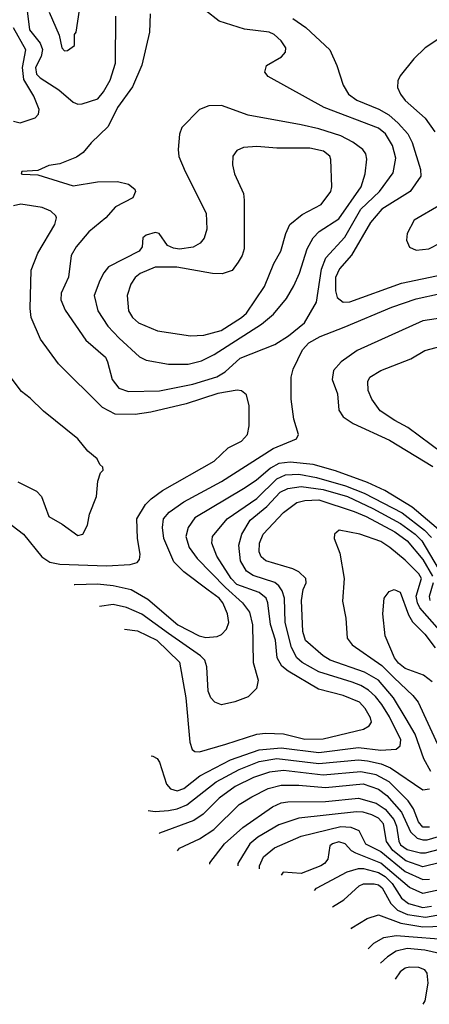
# Model space of a CAD drawing. Extents: x 997026 to 1115308, y 536381 to 619039.
# Tile 3 of 256: x 1004453 to 1006304, y 538919 to 543372. Entities that reach past the tile are written whole.
import ezdxf

# ---------------------------------------------------------------- set-up
doc = ezdxf.new("R2010")
doc.units = 0

msp = doc.modelspace()

# ---------------------------------------------------------------- linework, layer by layer
at = {"layer": '0CON20XD'}
for points in [[(1004483.6, 543436.4), (1004497.7, 543325), (1004544.7, 543264.7), (1004556.2, 543236.2), (1004550.2, 543205), (1004523.7, 543155), (1004528.8, 543125), (1004545, 543108.4), (1004629.1, 543055), (1004695, 542997.9), (1004715, 542989.6), (1004735, 542990.8), (1004805.8, 543014.2), (1004832.4, 543045), (1004861.6, 543098.4), (1004885.3, 543175), (1004887.4, 543387.4)], [(1004585.5, 543405), (1004631.4, 543301.4), (1004642.9, 543245), (1004655, 543230), (1004668.3, 543231.7), (1004700, 543255), (1004700, 543305), (1004707.5, 543315), (1004722.9, 543415)], [(1004945, 541690), (1005085, 541693.7), (1005235, 541723.2), (1005344.2, 541755.8), (1005381.5, 541778.5), (1005449.3, 541840.7), (1005606.9, 541903.1), (1005668.5, 541941.5), (1005739.8, 542000.2), (1005795.3, 542094.7), (1005817.2, 542242.8), (1005837.1, 542295), (1005922.1, 542387.9), (1005994.5, 542515), (1006080, 542595), (1006140.6, 542679.4), (1006153.6, 542745), (1006137.5, 542802.5), (1006106.8, 542855), (1006075, 542881.7), (1005828.6, 542975), (1005576.7, 543115), (1005561.2, 543135), (1005568.8, 543165), (1005636.3, 543203.7), (1005654.3, 543225), (1005655.6, 543245), (1005635, 543276), (1005603.3, 543305), (1005580, 543315), (1005468.6, 543328.6), (1005355, 543364.5), (1005292.6, 543412.6)], [(1005042.1, 543397.9), (1005039.6, 543315), (1005004.7, 543165.3), (1004962.3, 543067.7), (1004894.6, 542975), (1004852.1, 542887.9), (1004776, 542815), (1004739.7, 542770.3), (1004709.5, 542750.5), (1004635, 542720), (1004585, 542712), (1004535, 542690), (1004462.5, 542685), (1004460, 542675), (1004465, 542673.3), (1004535, 542670), (1004695, 542620.8), (1004805, 542638.6), (1004895, 542640), (1004945, 542628), (1004973.3, 542605), (1004976.1, 542593.9), (1004963.9, 542566.1), (1004885.4, 542524.6), (1004841.5, 542475), (1004765, 542412.9), (1004707.9, 542345), (1004686.2, 542305), (1004673, 542207), (1004639.6, 542135), (1004639.2, 542105), (1004658.7, 542058.7), (1004752, 541922), (1004840, 541845), (1004850.4, 541825), (1004870.9, 541745), (1004900.6, 541705), (1004945, 541690)], [(1005687.5, 543377.5), (1005746.6, 543336.6), (1005855.4, 543235), (1005886.7, 543165), (1005914.6, 543075), (1005939.3, 543035), (1005977.4, 543007.4), (1006076.5, 542966.5), (1006121, 542941), (1006164.3, 542904.3), (1006207.6, 542855), (1006226.9, 542816.9), (1006265.4, 542694.6), (1006265.7, 542664.3), (1006218.5, 542595), (1006090.3, 542515), (1006038.6, 542455), (1005952.9, 542307.1), (1005898.9, 542245), (1005881.1, 542205), (1005880.2, 542145), (1005888.4, 542115), (1005914.5, 542094.5), (1005945, 542095.2), (1006179.2, 542180.8), (1006365, 542219.3)], [(1004455, 542904.5), (1004523, 542927), (1004537.8, 542945), (1004540.9, 542965), (1004516, 543025), (1004471.2, 543101.2), (1004465.1, 543155), (1004480, 543235), (1004425.3, 543335)], [(1006351.8, 543288.2), (1006285.7, 543244.3), (1006234.7, 543195.2), (1006172.2, 543117.8), (1006161.9, 543095), (1006160.6, 543065), (1006173.6, 543035), (1006195.6, 543005.6), (1006285.5, 542925.5), (1006329.4, 542865)], [(1005125, 541813.4), (1005215, 541814.1), (1005275, 541828.1), (1005332.2, 541857.8), (1005545.4, 541994.6), (1005599.6, 542040.4), (1005658.8, 542111.2), (1005691.9, 542168.1), (1005717.9, 542225), (1005753, 542335), (1005779.2, 542385), (1005806.7, 542413.3), (1005895, 542470.3), (1005996.3, 542615), (1006014.1, 542675), (1006021.4, 542741.4), (1006017.1, 542765), (1006003.6, 542785), (1005958.4, 542818.4), (1005905, 542845.8), (1005805, 542878.1), (1005724.6, 542895.4), (1005485, 542939.3), (1005365, 542983.1), (1005307.5, 542982.5), (1005266, 542965), (1005185.8, 542884.2), (1005175.7, 542854.3), (1005169.4, 542785), (1005172.8, 542752.8), (1005200.5, 542685), (1005295.9, 542495.9), (1005298.7, 542425), (1005287.1, 542382.9), (1005268.3, 542361.7), (1005236.8, 542343.2), (1005175, 542334.2), (1005148, 542338), (1005120.6, 542350.6), (1005084, 542405), (1005065, 542408.9), (1005025, 542396.9), (1005008.8, 542385), (1005006.2, 542345), (1004992.5, 542325), (1004855, 542254.5), (1004832.5, 542227.5), (1004815, 542191.4), (1004788.8, 542125), (1004806.1, 542055), (1004851.1, 541985), (1004901.9, 541931.9), (1004995, 541847.1), (1005025, 541831.5), (1005125, 541813.4)], [(1004425, 542912.5), (1004455, 542904.5)], [(1005225, 541941.8), (1005285, 541944.7), (1005363.7, 541966.3), (1005456.1, 542025), (1005478, 542045), (1005558.8, 542165), (1005601.5, 542268.5), (1005633.1, 542325), (1005656.4, 542405), (1005674.7, 542445.3), (1005730, 542490), (1005815, 542536.5), (1005858.8, 542595), (1005863.8, 542615), (1005858.9, 542738.9), (1005854.4, 542755), (1005826.6, 542776.6), (1005765, 542790.6), (1005615, 542791.1), (1005525, 542798.2), (1005465, 542793.1), (1005435, 542780), (1005415.7, 542755), (1005414.3, 542715), (1005424.2, 542675), (1005464.2, 542585), (1005466.9, 542555), (1005467.1, 542335), (1005459.2, 542305), (1005440.8, 542275), (1005413.4, 542236.6), (1005368.3, 542221.7), (1005325, 542223.8), (1005162.9, 542252.9), (1005065, 542252.1), (1004996.8, 542223.2), (1004975.4, 542205), (1004954.6, 542175), (1004939.2, 542125), (1004944.7, 542055), (1004962.1, 542025), (1004990.6, 542000.6), (1005075.5, 541964.5), (1005225, 541941.8)], [(1004393.5, 541103.5), (1004470.4, 541045), (1004552.3, 540942.3), (1004588.4, 540918.4), (1004635, 540909.5), (1004845, 540902.5), (1004952.6, 540907.4), (1004983.7, 540916.3), (1004995, 540930), (1004997.5, 540955), (1004985.3, 541025.3), (1004982, 541115), (1005021.3, 541178.7), (1005047.1, 541205), (1005098.3, 541241.7), (1005332.5, 541375), (1005394.6, 541435.4), (1005455.6, 541465), (1005482.5, 541495), (1005490.5, 541535), (1005490.5, 541625), (1005477.8, 541675), (1005455, 541693.6), (1005436.6, 541696.6), (1005349.2, 541680.8), (1005205.4, 541634.6), (1005045, 541596.2), (1004975, 541586.7), (1004885, 541587.1), (1004827.2, 541617.2), (1004628.9, 541815), (1004547.4, 541927.4), (1004504.6, 542025), (1004500, 542065), (1004505, 542238.8), (1004534.6, 542315), (1004611.1, 542445), (1004619.4, 542475), (1004615.7, 542485), (1004592.9, 542505), (1004555, 542522.4), (1004457.3, 542537.3), (1004425, 542530)], [(1006355.6, 542534.4), (1006236.2, 542465), (1006204, 542405), (1006201.2, 542375), (1006215, 542343.3), (1006245, 542330), (1006302.5, 542335), (1006355, 542362)], [(1004699.4, 540817), (1004702.3, 540817.7), (1004805, 540820.9), (1004875, 540813.5), (1004957.1, 540795), (1005031.4, 540751.4), (1005167.8, 540635), (1005264.5, 540585.5), (1005295, 540578.2), (1005345, 540582.5), (1005365, 540590.8), (1005388, 540615), (1005398.4, 540645), (1005392.6, 540685), (1005371.1, 540735), (1005355, 540756.2), (1005305, 540792), (1005194.2, 540874.2), (1005150.1, 540920.1), (1005103.8, 541025), (1005098.1, 541075), (1005103.3, 541115), (1005128.9, 541145), (1005195, 541191.7), (1005365, 541283.3), (1005598.3, 541431.7), (1005704.6, 541475.4), (1005713.1, 541495), (1005692.5, 541565), (1005680, 541655), (1005680, 541755), (1005689.3, 541790.7), (1005731.7, 541878.3), (1005760.4, 541909.6), (1005810.6, 541939.4), (1005919.2, 541980.8), (1006135, 542070.8), (1006245, 542109.5), (1006355, 542133.9)], [(1006445, 542035.8), (1006275, 542010), (1005978.1, 541875), (1005905.6, 541825), (1005871.2, 541785), (1005866, 541745), (1005889.6, 541679.6), (1005896, 541605), (1005914.6, 541575), (1005960, 541545), (1006125, 541470.5), (1006321.2, 541351.2)], [(1006365, 541410.2), (1006206.9, 541526.9), (1006148.4, 541558.4), (1006082.9, 541602.9), (1006044.3, 541655), (1006027.5, 541695), (1006027.1, 541735), (1006035, 541755.7), (1006085, 541785.4), (1006221.7, 541838.3), (1006285, 541876.2), (1006495, 541930.9)], [(1004445, 541282.1), (1004529.2, 541239.2), (1004551.1, 541215), (1004584.2, 541125), (1004645, 541090), (1004715, 541039.2), (1004738.8, 541045), (1004760, 541085), (1004768, 541135), (1004800, 541215), (1004806.7, 541285), (1004818.3, 541321.7), (1004830, 541335), (1004828.3, 541348.3), (1004815, 541360), (1004803.3, 541385), (1004760.6, 541420.6), (1004715, 541476), (1004560.7, 541600.7), (1004500.3, 541660.3), (1004460.5, 541690.5), (1004404.5, 541764.5)], [(1006365, 541049.8), (1006227.5, 541167.5), (1006102.9, 541242.9), (1006025, 541278.4), (1005880.8, 541330.8), (1005779.3, 541359.3), (1005675, 541371.3), (1005625, 541365.2), (1005586.7, 541343.3), (1005522.3, 541287.7), (1005465, 541249.6), (1005245, 541119.1), (1005214.8, 541075.2), (1005203.3, 541035), (1005218.9, 540985), (1005255.8, 540935), (1005383.4, 540803.4), (1005459.7, 540735), (1005491.8, 540691.8), (1005504.7, 540635), (1005508.9, 540465), (1005531.1, 540385), (1005523.4, 540346.6), (1005485, 540310), (1005425, 540286.7), (1005365, 540273.5), (1005334.7, 540284.7), (1005316.7, 540305), (1005304.7, 540334.7), (1005298.4, 540445), (1005289.4, 540475), (1005270, 540495), (1005125, 540596.2), (1005005, 540682.8), (1004935, 540713.1), (1004875, 540726.7), (1004814.2, 540717.7)], [(1004927.3, 540615.7), (1004985, 540607.1), (1005073.1, 540565), (1005175, 540465.6), (1005204, 540305), (1005222.2, 540105), (1005231.9, 540071.9), (1005245, 540062), (1005265, 540060.6), (1005385, 540094.8), (1005525, 540140.3), (1005564.7, 540145.3), (1005645, 540142.4), (1005741.7, 540118.3), (1005825, 540118.9), (1006006.8, 540163.2), (1006032.5, 540177.5), (1006043.3, 540195), (1006039.2, 540215), (1006015, 540257.1), (1005989.1, 540285), (1005915, 540314.8), (1005803.8, 540343.8), (1005666, 540426), (1005638.6, 540448.6), (1005616.7, 540485), (1005609.4, 540565), (1005586.9, 540636.9), (1005575.2, 540735), (1005567.5, 540755), (1005535, 540781.2), (1005435, 540816.9), (1005408.5, 540845), (1005343.8, 540945), (1005322, 541005), (1005323.8, 541035), (1005391.3, 541115), (1005525, 541206), (1005615.1, 541294.9), (1005655, 541312.7), (1005715, 541315.7), (1005795, 541300.6), (1005925, 541263.4), (1006010.6, 541230.6), (1006181.2, 541141.2), (1006283, 541063), (1006315, 541030.4)], [(1005046.7, 540042.4), (1005055, 540041.4), (1005075, 540030), (1005085, 540014.2), (1005115.8, 539915), (1005135, 539893.6), (1005165, 539884.8), (1005195, 539895.2), (1005267.5, 539952.5), (1005405.3, 540024.7), (1005535, 540069.5), (1005635, 540079.4), (1005805, 540057.6), (1005985, 540079.7), (1006085, 540068.8), (1006155, 540072), (1006172.2, 540087.8), (1006175.8, 540115), (1006125, 540218.4), (1006089.4, 540275), (1006061.2, 540311.2), (1006029.2, 540339.2), (1005995, 540360.7), (1005955.1, 540375.1), (1005805, 540422.8), (1005729.1, 540465), (1005705.7, 540485), (1005682.3, 540532.3), (1005653.5, 540645), (1005649.8, 540755), (1005639.3, 540789.3), (1005625, 540811.8), (1005606.4, 540826.4), (1005508.2, 540858.2), (1005477.4, 540877.4), (1005450.8, 540925), (1005444.2, 540995), (1005457, 541045), (1005495, 541107.9), (1005570.6, 541169.4), (1005630.7, 541235), (1005665, 541251.8), (1005725, 541260.9), (1005825, 541247.1), (1005934.1, 541215), (1006049.6, 541160.4), (1006175, 541093.6), (1006241, 541045), (1006271.2, 541015), (1006345, 540889)], [(1006311.9, 539971.9), (1006279.2, 540029.2), (1006241.2, 540141.2), (1006200.5, 540210.5), (1006143.3, 540305), (1006074.6, 540384.6), (1006011.5, 540421.5), (1005856.4, 540475), (1005824.6, 540495), (1005745, 540563.5), (1005733.4, 540605), (1005726.7, 540745), (1005733.8, 540795), (1005747.5, 540825), (1005745.8, 540845), (1005714.2, 540874.2), (1005688.3, 540888.3), (1005565, 540924.1), (1005545, 540942.5), (1005536, 540965), (1005536.7, 541005), (1005553.9, 541045), (1005645, 541142.7), (1005705, 541187.9), (1005742.2, 541197.8), (1005805, 541199.5), (1005965, 541147.3), (1006018.6, 541125), (1006148.9, 541055), (1006204.8, 541015), (1006275, 540930.2), (1006318.4, 540855)], [(1006350.9, 540610.9), (1006262.1, 540712.1), (1006250.5, 540735), (1006245.1, 540765), (1006269.4, 540845), (1006257, 540865), (1006195, 540927.1), (1006126.4, 540985), (1006085, 541011.6), (1005991.2, 541045), (1005897.3, 541062.7), (1005876, 541045), (1005874.3, 541025), (1005899.4, 540959.4), (1005920, 540845), (1005912.4, 540742.4), (1005926.9, 540665), (1005933.8, 540575), (1005955.5, 540545), (1006090.5, 540450.5), (1006146, 540395), (1006230.3, 540315), (1006253.6, 540285), (1006350, 540075)], [(1006317.3, 540377.3), (1006277.6, 540407.6), (1006195, 540438), (1006165, 540461.2), (1006147.4, 540485), (1006105.5, 540585), (1006094.4, 540685), (1006101.1, 540755), (1006123.8, 540786.2), (1006145, 540794.4), (1006172.1, 540782.1), (1006210.1, 540680.1), (1006228.7, 540648.7), (1006285, 540593.4), (1006331.1, 540531.1)], [(1006322, 540825), (1006303.4, 540763.4), (1006307.6, 540745)], [(1005033.4, 539795.4), (1005065, 539790.3), (1005125, 539795.7), (1005165, 539802.7), (1005208.6, 539821.4), (1005341.4, 539925), (1005445, 539980.2), (1005535, 540017), (1005615, 540030.3), (1005805, 540007.7), (1005985, 540023.8), (1006025, 540020.4), (1006086.2, 540006.2), (1006128.9, 539988.9), (1006275, 539889.4), (1006305, 539893.6)], [(1006305, 539719.3), (1006275, 539720.4), (1006255, 539744.2), (1006232.9, 539802.9), (1006209.5, 539839.5), (1006123.5, 539925), (1006065, 539955.9), (1005995, 539970.8), (1005825.1, 539954.9), (1005645, 539976.3), (1005581.7, 539968.3), (1005510, 539945), (1005426.9, 539903.1), (1005355, 539851.1), (1005281.5, 539778.5), (1005240.1, 539749.9), (1005085, 539692.5), (1005082.6, 539690.6)], [(1005166.2, 539612.5), (1005175, 539625.5), (1005265, 539667.3), (1005330.8, 539709.2), (1005445, 539822.2), (1005502.3, 539857.7), (1005575.6, 539895), (1005635, 539910.5), (1005715, 539910.2), (1005835, 539898.8), (1006005, 539915.5), (1006075, 539891.2), (1006112.6, 539862.6), (1006178.3, 539788.3), (1006219.4, 539699.4), (1006250.2, 539670.2), (1006275, 539662), (1006295, 539663), (1006413.1, 539696.9)], [(1005312.2, 539553), (1005311.8, 539558.2), (1005378.8, 539645), (1005462.3, 539717.7), (1005595, 539811.7), (1005635, 539830.2), (1005664.3, 539834.3), (1005835, 539836.7), (1005985, 539851.3), (1006065, 539828.9), (1006105, 539801.7), (1006144.9, 539755), (1006156.9, 539725), (1006166.1, 539656.1), (1006175, 539640.4), (1006205, 539619), (1006265, 539603.3), (1006286.8, 539603.2), (1006350.3, 539619.7)], [(1006355, 539559.6), (1006275, 539540.7), (1006198.4, 539568.4), (1006138.9, 539615), (1006111.3, 539655), (1006096.9, 539735), (1006075, 539760.6), (1006045.4, 539775), (1006005, 539788.4), (1005975, 539789.7), (1005715, 539760.4), (1005625, 539729.8), (1005529.6, 539675), (1005493.6, 539645), (1005439.7, 539555), (1005438.9, 539545.5)], [(1005536.4, 539530.8), (1005536.6, 539545), (1005554.9, 539585.1), (1005605, 539627.1), (1005725, 539679.8), (1005905, 539723.3), (1005950.1, 539720.1), (1005985.5, 539705), (1006016.1, 539645), (1006085, 539609.9), (1006195, 539519.2), (1006275, 539483.7), (1006305, 539485.4)], [(1006365, 539440.2), (1006275, 539419.3), (1006215, 539447.7), (1006085, 539557.6), (1005971.7, 539601.7), (1005953.1, 539613.1), (1005924.6, 539645), (1005895, 539653.3), (1005866.7, 539645), (1005854.6, 539635), (1005846.2, 539575), (1005830.9, 539555), (1005814.5, 539545), (1005725, 539509.8), (1005643.4, 539516.6), (1005635, 539502.6)], [(1005786.1, 539433), (1005795, 539444), (1005932.7, 539517.3), (1005985, 539532.8), (1006007.4, 539532.6), (1006075, 539514.9), (1006105, 539497), (1006136.1, 539465), (1006179.5, 539399.5), (1006211.1, 539375), (1006275, 539357.4), (1006315, 539363.1)], [(1005866.7, 539360.1), (1005918.2, 539391.8), (1005986.7, 539455), (1006006.8, 539463.2), (1006055, 539463.9), (1006075, 539459), (1006092, 539445), (1006130, 539375), (1006160.4, 539345), (1006205.6, 539325.6), (1006286.7, 539313.3), (1006380.5, 539329.5)], [(1005950.8, 539260.9), (1005954.7, 539265.3), (1006023.6, 539306.4), (1006075, 539324.2), (1006175.7, 539285.7), (1006275, 539269.3), (1006365, 539272.4)], [(1006028.6, 539169), (1006053.6, 539195), (1006099.3, 539220.7), (1006155, 539230), (1006425, 539209.2)], [(1006429.9, 539129.9), (1006285, 539164.1), (1006205, 539171.6), (1006155, 539159.2), (1006115, 539133.8), (1006084.4, 539104.8)], [(1006276.5, 538918.9), (1006285.9, 538935), (1006299.5, 539015), (1006295, 539060), (1006284, 539075), (1006256.7, 539085), (1006215, 539087.2), (1006195, 539082.3), (1006172.5, 539065), (1006150.8, 539032.5)]]:
    msp.add_lwpolyline(points, dxfattribs=at)

doc.saveas('drawing.dxf')
